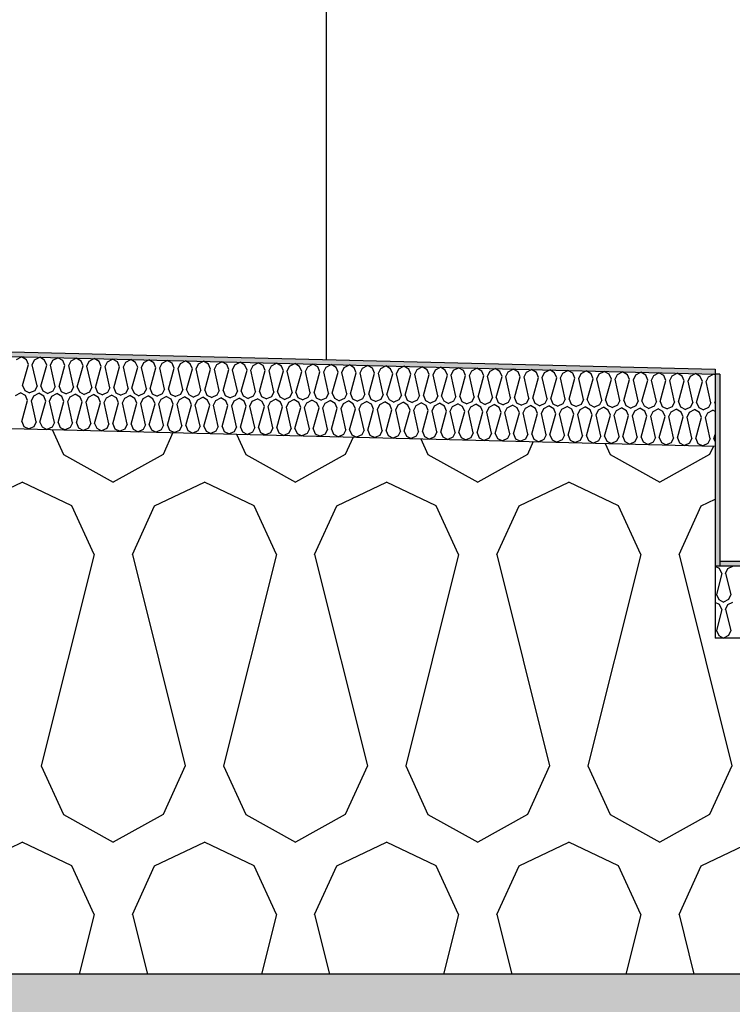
# Model space of a CAD drawing. Header units: millimetres. Extents: x -74465 to -41950, y -2141 to 15832.
# Tile 118 of 131: x -55696 to -55399, y 10282 to 10693. Entities that reach past the tile are written whole.
import ezdxf

# ---------------------------------------------------------------- set-up
doc = ezdxf.new("R2010")
doc.units = ezdxf.units.MM
doc.header["$LTSCALE"] = 0.5
doc.header["$MEASUREMENT"] = 0
doc.linetypes.add('PLINE', pattern=[0])
for name, color, linetype in [('232- Ikke-bærende yttervegger(Nye konstruksjoner)', 7, 'Continuous'), ('26-- Yttertak (Skravur)(Nye konstruksjoner)', 7, 'Continuous'), ('26-- Yttertak(Nye konstruksjoner)', 7, 'Continuous'), ('261- Primærkonstruksjon (tak) (Skravur)(Nye konstruksjoner)', 7, 'Continuous'), ('261- Primærkonstruksjon (tak)(Nye konstruksjoner)', 7, 'Continuous'), ('262- Taktekking (Skravur)(Nye konstruksjoner)', 7, 'Continuous'), ('262- Taktekking(Nye konstruksjoner)', 7, 'Continuous')]:
    doc.layers.add(name, color=color, linetype=linetype)

# ---------------------------------------------------------------- blocks, each defined once
blk = doc.blocks.new('*X2')
at = {"layer": '262- Taktekking (Skravur)(Nye konstruksjoner)', "linetype": 'PLINE'}
for p, q in [((-55404.76, 10464.02), (-55406.57, 10464.88)), ((-55403.83, 10461.99), (-55404.76, 10464.02)), ((-55402.24, 10461.99), (-55401.31, 10464.02)), ((-55401.31, 10464.02), (-55399.24, 10465)), ((-55403.83, 10461.99), (-55406.03, 10453.19)), ((-55402.24, 10461.99), (-55400.04, 10453.19)), ((-55406.03, 10453.19), (-55405.11, 10451.16)), ((-55405.11, 10451.16), (-55403.03, 10450)), ((-55400.96, 10451.16), (-55403.03, 10450)), ((-55400.04, 10453.19), (-55400.96, 10451.16)), ((-55404.76, 10449.02), (-55406.57, 10449.88)), ((-55403.83, 10446.99), (-55406.03, 10438.19)), ((-55403.83, 10446.99), (-55404.76, 10449.02)), ((-55402.24, 10446.99), (-55401.31, 10449.02)), ((-55402.24, 10446.99), (-55400.04, 10438.19)), ((-55401.31, 10449.02), (-55399.24, 10450)), ((-55406.03, 10438.19), (-55405.11, 10436.16)), ((-55400.04, 10438.19), (-55400.96, 10436.16)), ((-55405.11, 10436.16), (-55403.03, 10435)), ((-55400.96, 10436.16), (-55403.03, 10435))]:
    blk.add_line(p, q, dxfattribs=at)
blk = doc.blocks.new('*X3')
at = {"layer": '26-- Yttertak (Skravur)(Nye konstruksjoner)', "linetype": 'PLINE'}
for p, q in [((-55682.66, 10521.9), (-55677.95, 10511.56)), ((-55632.38, 10520.64), (-55636.51, 10511.56)), ((-55605.9, 10519.98), (-55602.07, 10511.56)), ((-55557.35, 10518.77), (-55560.63, 10511.56)), ((-55529.15, 10518.06), (-55526.19, 10511.56)), ((-55482.32, 10516.89), (-55484.75, 10511.56)), ((-55452.4, 10516.15), (-55450.31, 10511.56)), ((-55407.3, 10515.02), (-55408.87, 10511.56)), ((-55677.95, 10511.56), (-55657.23, 10500)), ((-55636.51, 10511.56), (-55657.23, 10500)), ((-55602.07, 10511.56), (-55581.35, 10500)), ((-55560.63, 10511.56), (-55581.35, 10500)), ((-55526.19, 10511.56), (-55505.47, 10500)), ((-55484.75, 10511.56), (-55505.47, 10500)), ((-55450.31, 10511.56), (-55429.59, 10500)), ((-55408.87, 10511.56), (-55429.59, 10500)), ((-55715.89, 10490.19), (-55695.17, 10500)), ((-55674.45, 10490.19), (-55695.17, 10500)), ((-55640.01, 10490.19), (-55619.29, 10500)), ((-55598.57, 10490.19), (-55619.29, 10500)), ((-55564.13, 10490.19), (-55543.41, 10500)), ((-55522.69, 10490.19), (-55543.41, 10500)), ((-55488.25, 10490.19), (-55467.53, 10500)), ((-55446.81, 10490.19), (-55467.53, 10500)), ((-55412.37, 10490.19), (-55406.57, 10492.94)), ((-55665.2, 10469.87), (-55674.45, 10490.19)), ((-55649.26, 10469.87), (-55640.01, 10490.19)), ((-55589.32, 10469.87), (-55598.57, 10490.19)), ((-55573.38, 10469.87), (-55564.13, 10490.19)), ((-55513.44, 10469.87), (-55522.69, 10490.19)), ((-55497.5, 10469.87), (-55488.25, 10490.19)), ((-55437.56, 10469.87), (-55446.81, 10490.19)), ((-55421.62, 10469.87), (-55412.37, 10490.19)), ((-55665.2, 10469.87), (-55687.2, 10381.88)), ((-55649.26, 10469.87), (-55627.26, 10381.88)), ((-55589.32, 10469.87), (-55611.32, 10381.88)), ((-55573.38, 10469.87), (-55551.38, 10381.88)), ((-55513.44, 10469.87), (-55535.44, 10381.88)), ((-55497.5, 10469.87), (-55475.5, 10381.88)), ((-55437.56, 10469.87), (-55459.56, 10381.88)), ((-55421.62, 10469.87), (-55399.62, 10381.88)), ((-55687.2, 10381.88), (-55677.95, 10361.56)), ((-55627.26, 10381.88), (-55636.51, 10361.56)), ((-55611.32, 10381.88), (-55602.07, 10361.56)), ((-55551.38, 10381.88), (-55560.63, 10361.56)), ((-55535.44, 10381.88), (-55526.19, 10361.56)), ((-55475.5, 10381.88), (-55484.75, 10361.56)), ((-55459.56, 10381.88), (-55450.31, 10361.56)), ((-55399.62, 10381.88), (-55408.87, 10361.56)), ((-55677.95, 10361.56), (-55657.23, 10350)), ((-55636.51, 10361.56), (-55657.23, 10350)), ((-55602.07, 10361.56), (-55581.35, 10350)), ((-55560.63, 10361.56), (-55581.35, 10350)), ((-55526.19, 10361.56), (-55505.47, 10350)), ((-55484.75, 10361.56), (-55505.47, 10350)), ((-55450.31, 10361.56), (-55429.59, 10350)), ((-55408.87, 10361.56), (-55429.59, 10350)), ((-55715.89, 10340.19), (-55695.17, 10350)), ((-55674.45, 10340.19), (-55695.17, 10350)), ((-55640.01, 10340.19), (-55619.29, 10350)), ((-55598.57, 10340.19), (-55619.29, 10350)), ((-55564.13, 10340.19), (-55543.41, 10350)), ((-55522.69, 10340.19), (-55543.41, 10350)), ((-55488.25, 10340.19), (-55467.53, 10350)), ((-55446.81, 10340.19), (-55467.53, 10350)), ((-55412.37, 10340.19), (-55391.65, 10350)), ((-55665.2, 10319.87), (-55674.45, 10340.19)), ((-55649.26, 10319.87), (-55640.01, 10340.19)), ((-55589.32, 10319.87), (-55598.57, 10340.19)), ((-55573.38, 10319.87), (-55564.13, 10340.19)), ((-55513.44, 10319.87), (-55522.69, 10340.19)), ((-55497.5, 10319.87), (-55488.25, 10340.19)), ((-55437.56, 10319.87), (-55446.81, 10340.19)), ((-55421.62, 10319.87), (-55412.37, 10340.19)), ((-55665.2, 10319.87), (-55671.42, 10295)), ((-55649.26, 10319.87), (-55643.04, 10295)), ((-55589.32, 10319.87), (-55595.54, 10295)), ((-55573.38, 10319.87), (-55567.16, 10295)), ((-55513.44, 10319.87), (-55519.66, 10295)), ((-55497.5, 10319.87), (-55491.28, 10295)), ((-55437.56, 10319.87), (-55443.78, 10295)), ((-55421.62, 10319.87), (-55415.4, 10295))]:
    blk.add_line(p, q, dxfattribs=at)
blk = doc.blocks.new('*X6')
at = {"layer": '262- Taktekking (Skravur)(Nye konstruksjoner)', "linetype": 'PLINE'}
for p, q in [((-55697.56, 10551.13), (-55695.46, 10552.23)), ((-55693.42, 10551.02), (-55695.46, 10552.23)), ((-55694.97, 10540.23), (-55692.55, 10548.97)), ((-55692.55, 10548.97), (-55693.42, 10551.02)), ((-55690.95, 10548.93), (-55689.98, 10550.94)), ((-55688.97, 10540.08), (-55690.95, 10548.93)), ((-55689.98, 10550.94), (-55687.88, 10552.04)), ((-55685.84, 10550.83), (-55687.88, 10552.04)), ((-55687.38, 10540.04), (-55684.96, 10548.78)), ((-55684.96, 10548.78), (-55685.84, 10550.83)), ((-55683.37, 10548.74), (-55682.39, 10550.75)), ((-55681.39, 10539.89), (-55683.37, 10548.74)), ((-55682.39, 10550.75), (-55680.29, 10551.85)), ((-55678.25, 10550.64), (-55680.29, 10551.85)), ((-55677.38, 10548.59), (-55678.25, 10550.64)), ((-55675.78, 10548.55), (-55674.81, 10550.56)), ((-55674.81, 10550.56), (-55672.71, 10551.66)), ((-55670.66, 10550.45), (-55672.71, 10551.66)), ((-55669.79, 10548.4), (-55670.66, 10550.45)), ((-55668.2, 10548.36), (-55667.22, 10550.37)), ((-55667.22, 10550.37), (-55665.12, 10551.47)), ((-55663.08, 10550.26), (-55665.12, 10551.47)), ((-55662.21, 10548.21), (-55663.08, 10550.26)), ((-55660.61, 10548.17), (-55659.64, 10550.18)), ((-55659.64, 10550.18), (-55657.54, 10551.28)), ((-55655.49, 10550.08), (-55657.54, 10551.28)), ((-55654.62, 10548.02), (-55655.49, 10550.08)), ((-55653.03, 10547.98), (-55652.05, 10549.99)), ((-55652.05, 10549.99), (-55649.95, 10551.09)), ((-55647.91, 10549.89), (-55649.95, 10551.09)), ((-55647.03, 10547.83), (-55647.91, 10549.89)), ((-55645.44, 10547.79), (-55644.47, 10549.8)), ((-55644.47, 10549.8), (-55642.36, 10550.9)), ((-55640.32, 10549.7), (-55642.36, 10550.9)), ((-55639.45, 10547.64), (-55640.32, 10549.7)), ((-55637.85, 10547.6), (-55636.88, 10549.61)), ((-55636.88, 10549.61), (-55634.78, 10550.71)), ((-55632.74, 10549.51), (-55634.78, 10550.71)), ((-55631.86, 10547.45), (-55632.74, 10549.51)), ((-55630.27, 10547.41), (-55629.29, 10549.42)), ((-55629.29, 10549.42), (-55627.19, 10550.52)), ((-55625.15, 10549.32), (-55627.19, 10550.52)), ((-55624.28, 10547.26), (-55625.15, 10549.32)), ((-55622.68, 10547.22), (-55621.71, 10549.23)), ((-55621.71, 10549.23), (-55619.61, 10550.33)), ((-55617.57, 10549.13), (-55619.61, 10550.33)), ((-55616.69, 10547.07), (-55617.57, 10549.13)), ((-55615.1, 10547.03), (-55614.12, 10549.04)), ((-55614.12, 10549.04), (-55612.02, 10550.15)), ((-55609.98, 10548.94), (-55612.02, 10550.15)), ((-55609.11, 10546.88), (-55609.98, 10548.94)), ((-55607.51, 10546.84), (-55606.54, 10548.85)), ((-55606.54, 10548.85), (-55604.44, 10549.96)), ((-55602.39, 10548.75), (-55604.44, 10549.96)), ((-55601.52, 10546.69), (-55602.39, 10548.75)), ((-55598.95, 10548.66), (-55596.85, 10549.77)), ((-55594.81, 10548.56), (-55596.85, 10549.77)), ((-55591.37, 10548.47), (-55589.27, 10549.58)), ((-55587.22, 10548.37), (-55589.27, 10549.58)), ((-55583.78, 10548.28), (-55581.68, 10549.39)), ((-55579.64, 10548.18), (-55581.68, 10549.39)), ((-55576.2, 10548.09), (-55574.09, 10549.2)), ((-55572.05, 10547.99), (-55574.09, 10549.2)), ((-55568.61, 10547.9), (-55566.51, 10549.01)), ((-55564.47, 10547.8), (-55566.51, 10549.01)), ((-55561.02, 10547.71), (-55558.92, 10548.82)), ((-55556.88, 10547.61), (-55558.92, 10548.82)), ((-55679.8, 10539.85), (-55677.38, 10548.59)), ((-55673.8, 10539.7), (-55675.78, 10548.55)), ((-55672.21, 10539.66), (-55669.79, 10548.4)), ((-55666.22, 10539.51), (-55668.2, 10548.36)), ((-55664.62, 10539.47), (-55662.21, 10548.21)), ((-55658.63, 10539.32), (-55660.61, 10548.17)), ((-55657.04, 10539.28), (-55654.62, 10548.02)), ((-55651.05, 10539.13), (-55653.03, 10547.98)), ((-55649.45, 10539.09), (-55647.03, 10547.83)), ((-55643.46, 10538.94), (-55645.44, 10547.79)), ((-55641.87, 10538.9), (-55639.45, 10547.64)), ((-55635.88, 10538.75), (-55637.85, 10547.6)), ((-55634.28, 10538.71), (-55631.86, 10547.45)), ((-55628.29, 10538.56), (-55630.27, 10547.41)), ((-55626.7, 10538.52), (-55624.28, 10547.26)), ((-55620.7, 10538.37), (-55622.68, 10547.22)), ((-55619.11, 10538.33), (-55616.69, 10547.07)), ((-55613.12, 10538.18), (-55615.1, 10547.03)), ((-55611.53, 10538.14), (-55609.11, 10546.88)), ((-55605.53, 10537.99), (-55607.51, 10546.84)), ((-55603.94, 10537.95), (-55601.52, 10546.69)), ((-55599.93, 10546.65), (-55598.95, 10548.66)), ((-55597.95, 10537.8), (-55599.93, 10546.65)), ((-55596.35, 10537.76), (-55593.94, 10546.5)), ((-55593.94, 10546.5), (-55594.81, 10548.56)), ((-55592.34, 10546.46), (-55591.37, 10548.47)), ((-55590.36, 10537.61), (-55592.34, 10546.46)), ((-55588.77, 10537.57), (-55586.35, 10546.31)), ((-55586.35, 10546.31), (-55587.22, 10548.37)), ((-55584.76, 10546.27), (-55583.78, 10548.28)), ((-55582.78, 10537.42), (-55584.76, 10546.27)), ((-55581.18, 10537.38), (-55578.76, 10546.12)), ((-55578.76, 10546.12), (-55579.64, 10548.18)), ((-55577.17, 10546.08), (-55576.2, 10548.09)), ((-55575.19, 10537.23), (-55577.17, 10546.08)), ((-55573.6, 10537.19), (-55571.18, 10545.93)), ((-55571.18, 10545.93), (-55572.05, 10547.99)), ((-55569.59, 10545.9), (-55568.61, 10547.9)), ((-55567.61, 10537.04), (-55569.59, 10545.9)), ((-55566.01, 10537), (-55563.59, 10545.75)), ((-55563.59, 10545.75), (-55564.47, 10547.8)), ((-55562, 10545.71), (-55561.02, 10547.71)), ((-55560.02, 10536.85), (-55562, 10545.71)), ((-55558.43, 10536.81), (-55556.01, 10545.56)), ((-55556.01, 10545.56), (-55556.88, 10547.61)), ((-55554.41, 10545.52), (-55553.44, 10547.52)), ((-55552.43, 10536.66), (-55554.41, 10545.52)), ((-55553.44, 10547.52), (-55551.34, 10548.63)), ((-55549.3, 10547.42), (-55551.34, 10548.63)), ((-55550.84, 10536.62), (-55548.42, 10545.37)), ((-55548.42, 10545.37), (-55549.3, 10547.42)), ((-55546.83, 10545.33), (-55545.85, 10547.33)), ((-55544.85, 10536.47), (-55546.83, 10545.33)), ((-55545.85, 10547.33), (-55543.75, 10548.44)), ((-55541.71, 10547.23), (-55543.75, 10548.44)), ((-55543.26, 10536.44), (-55540.84, 10545.18)), ((-55540.84, 10545.18), (-55541.71, 10547.23)), ((-55539.24, 10545.14), (-55538.27, 10547.14)), ((-55537.26, 10536.29), (-55539.24, 10545.14)), ((-55538.27, 10547.14), (-55536.17, 10548.25)), ((-55534.12, 10547.04), (-55536.17, 10548.25)), ((-55535.67, 10536.25), (-55533.25, 10544.99)), ((-55533.25, 10544.99), (-55534.12, 10547.04)), ((-55531.66, 10544.95), (-55530.68, 10546.96)), ((-55529.68, 10536.1), (-55531.66, 10544.95)), ((-55530.68, 10546.96), (-55528.58, 10548.06)), ((-55526.54, 10546.85), (-55528.58, 10548.06)), ((-55528.08, 10536.06), (-55525.67, 10544.8)), ((-55525.67, 10544.8), (-55526.54, 10546.85)), ((-55524.07, 10544.76), (-55523.1, 10546.77)), ((-55522.09, 10535.91), (-55524.07, 10544.76)), ((-55523.1, 10546.77), (-55521, 10547.87)), ((-55518.95, 10546.66), (-55521, 10547.87)), ((-55520.5, 10535.87), (-55518.08, 10544.61)), ((-55518.08, 10544.61), (-55518.95, 10546.66)), ((-55516.49, 10544.57), (-55515.51, 10546.58)), ((-55515.51, 10546.58), (-55513.41, 10547.68)), ((-55511.37, 10546.47), (-55513.41, 10547.68)), ((-55510.49, 10544.42), (-55511.37, 10546.47)), ((-55508.9, 10544.38), (-55507.93, 10546.39)), ((-55507.93, 10546.39), (-55505.83, 10547.49)), ((-55503.78, 10546.28), (-55505.83, 10547.49)), ((-55502.91, 10544.23), (-55503.78, 10546.28)), ((-55501.32, 10544.19), (-55500.34, 10546.2)), ((-55500.34, 10546.2), (-55498.24, 10547.3)), ((-55496.2, 10546.09), (-55498.24, 10547.3)), ((-55495.32, 10544.04), (-55496.2, 10546.09)), ((-55493.73, 10544), (-55492.75, 10546.01)), ((-55492.75, 10546.01), (-55490.65, 10547.11)), ((-55488.61, 10545.9), (-55490.65, 10547.11)), ((-55487.74, 10543.85), (-55488.61, 10545.9)), ((-55486.14, 10543.81), (-55485.17, 10545.82)), ((-55485.17, 10545.82), (-55483.07, 10546.92)), ((-55481.03, 10545.71), (-55483.07, 10546.92)), ((-55480.15, 10543.66), (-55481.03, 10545.71)), ((-55478.56, 10543.62), (-55477.58, 10545.63)), ((-55477.58, 10545.63), (-55475.48, 10546.73)), ((-55473.44, 10545.52), (-55475.48, 10546.73)), ((-55472.57, 10543.47), (-55473.44, 10545.52)), ((-55470.97, 10543.43), (-55470, 10545.44)), ((-55470, 10545.44), (-55467.9, 10546.54)), ((-55465.85, 10545.33), (-55467.9, 10546.54)), ((-55464.98, 10543.28), (-55465.85, 10545.33)), ((-55463.39, 10543.24), (-55462.41, 10545.25)), ((-55462.41, 10545.25), (-55460.31, 10546.35)), ((-55458.27, 10545.14), (-55460.31, 10546.35)), ((-55457.4, 10543.09), (-55458.27, 10545.14)), ((-55455.8, 10543.05), (-55454.83, 10545.06)), ((-55454.83, 10545.06), (-55452.73, 10546.16)), ((-55450.68, 10544.96), (-55452.73, 10546.16)), ((-55449.81, 10542.9), (-55450.68, 10544.96)), ((-55448.22, 10542.86), (-55447.24, 10544.87)), ((-55447.24, 10544.87), (-55445.14, 10545.97)), ((-55443.1, 10544.77), (-55445.14, 10545.97)), ((-55442.22, 10542.71), (-55443.1, 10544.77)), ((-55440.63, 10542.67), (-55439.66, 10544.68)), ((-55439.66, 10544.68), (-55437.56, 10545.78)), ((-55435.51, 10544.58), (-55437.56, 10545.78)), ((-55434.64, 10542.52), (-55435.51, 10544.58)), ((-55432.07, 10544.49), (-55429.97, 10545.59)), ((-55427.93, 10544.39), (-55429.97, 10545.59)), ((-55424.48, 10544.3), (-55422.38, 10545.4)), ((-55420.34, 10544.2), (-55422.38, 10545.4)), ((-55416.9, 10544.11), (-55414.8, 10545.22)), ((-55412.76, 10544.01), (-55414.8, 10545.22)), ((-55409.31, 10543.92), (-55407.21, 10545.03)), ((-55406.57, 10544.65), (-55407.21, 10545.03)), ((-55514.51, 10535.72), (-55516.49, 10544.57)), ((-55512.91, 10535.68), (-55510.49, 10544.42)), ((-55506.92, 10535.53), (-55508.9, 10544.38)), ((-55505.33, 10535.49), (-55502.91, 10544.23)), ((-55499.34, 10535.34), (-55501.32, 10544.19)), ((-55497.74, 10535.3), (-55495.32, 10544.04)), ((-55491.75, 10535.15), (-55493.73, 10544)), ((-55490.16, 10535.11), (-55487.74, 10543.85)), ((-55484.17, 10534.96), (-55486.14, 10543.81)), ((-55482.57, 10534.92), (-55480.15, 10543.66)), ((-55476.58, 10534.77), (-55478.56, 10543.62)), ((-55474.99, 10534.73), (-55472.57, 10543.47)), ((-55468.99, 10534.58), (-55470.97, 10543.43)), ((-55467.4, 10534.54), (-55464.98, 10543.28)), ((-55461.41, 10534.39), (-55463.39, 10543.24)), ((-55459.81, 10534.35), (-55457.4, 10543.09)), ((-55453.82, 10534.2), (-55455.8, 10543.05)), ((-55452.23, 10534.16), (-55449.81, 10542.9)), ((-55446.24, 10534.01), (-55448.22, 10542.86)), ((-55444.64, 10533.97), (-55442.22, 10542.71)), ((-55438.65, 10533.82), (-55440.63, 10542.67)), ((-55437.06, 10533.78), (-55434.64, 10542.52)), ((-55433.05, 10542.48), (-55432.07, 10544.49)), ((-55431.07, 10533.63), (-55433.05, 10542.48)), ((-55429.47, 10533.59), (-55427.05, 10542.33)), ((-55427.05, 10542.33), (-55427.93, 10544.39)), ((-55425.46, 10542.29), (-55424.48, 10544.3)), ((-55423.48, 10533.44), (-55425.46, 10542.29)), ((-55421.89, 10533.4), (-55419.47, 10542.14)), ((-55419.47, 10542.14), (-55420.34, 10544.2)), ((-55417.87, 10542.1), (-55416.9, 10544.11)), ((-55415.9, 10533.25), (-55417.87, 10542.1)), ((-55414.3, 10533.21), (-55411.88, 10541.95)), ((-55411.88, 10541.95), (-55412.76, 10544.01)), ((-55410.29, 10541.91), (-55409.31, 10543.92)), ((-55408.31, 10533.06), (-55410.29, 10541.91)), ((-55697.94, 10536.13), (-55695.84, 10537.24)), ((-55693.8, 10536.03), (-55695.84, 10537.24)), ((-55694.97, 10540.23), (-55694.09, 10538.17)), ((-55694.09, 10538.17), (-55692.05, 10537.14)), ((-55689.95, 10538.07), (-55692.05, 10537.14)), ((-55690.35, 10535.94), (-55688.25, 10537.05)), ((-55688.97, 10540.08), (-55689.95, 10538.07)), ((-55686.21, 10535.84), (-55688.25, 10537.05)), ((-55687.38, 10540.04), (-55686.51, 10537.98)), ((-55686.51, 10537.98), (-55684.46, 10536.95)), ((-55682.36, 10537.88), (-55684.46, 10536.95)), ((-55682.77, 10535.75), (-55680.67, 10536.86)), ((-55681.39, 10539.89), (-55682.36, 10537.88)), ((-55678.62, 10535.65), (-55680.67, 10536.86)), ((-55679.8, 10539.85), (-55678.92, 10537.79)), ((-55678.92, 10537.79), (-55676.87, 10536.76)), ((-55674.78, 10537.69), (-55676.87, 10536.76)), ((-55675.18, 10535.56), (-55673.08, 10536.67)), ((-55673.8, 10539.7), (-55674.78, 10537.69)), ((-55671.04, 10535.46), (-55673.08, 10536.67)), ((-55672.21, 10539.66), (-55671.34, 10537.6)), ((-55671.34, 10537.6), (-55669.29, 10536.57)), ((-55667.19, 10537.5), (-55669.29, 10536.57)), ((-55667.6, 10535.37), (-55665.5, 10536.48)), ((-55666.22, 10539.51), (-55667.19, 10537.5)), ((-55663.45, 10535.27), (-55665.5, 10536.48)), ((-55664.62, 10539.47), (-55663.75, 10537.41)), ((-55663.75, 10537.41), (-55661.7, 10536.38)), ((-55659.61, 10537.31), (-55661.7, 10536.38)), ((-55658.63, 10539.32), (-55659.61, 10537.31)), ((-55657.04, 10539.28), (-55656.16, 10537.23)), ((-55656.16, 10537.23), (-55654.12, 10536.19)), ((-55652.02, 10537.12), (-55654.12, 10536.19)), ((-55651.05, 10539.13), (-55652.02, 10537.12)), ((-55649.45, 10539.09), (-55648.58, 10537.04)), ((-55648.58, 10537.04), (-55646.53, 10536)), ((-55644.44, 10536.93), (-55646.53, 10536)), ((-55643.46, 10538.94), (-55644.44, 10536.93)), ((-55641.87, 10538.9), (-55640.99, 10536.85)), ((-55640.99, 10536.85), (-55638.95, 10535.81)), ((-55636.85, 10536.74), (-55638.95, 10535.81)), ((-55635.88, 10538.75), (-55636.85, 10536.74)), ((-55634.28, 10538.71), (-55633.41, 10536.66)), ((-55633.41, 10536.66), (-55631.36, 10535.62)), ((-55629.27, 10536.55), (-55631.36, 10535.62)), ((-55628.29, 10538.56), (-55629.27, 10536.55)), ((-55626.7, 10538.52), (-55625.82, 10536.47)), ((-55625.82, 10536.47), (-55623.78, 10535.43)), ((-55620.7, 10538.37), (-55621.68, 10536.36)), ((-55619.11, 10538.33), (-55618.24, 10536.28)), ((-55613.12, 10538.18), (-55614.09, 10536.17)), ((-55611.53, 10538.14), (-55610.65, 10536.09)), ((-55605.53, 10537.99), (-55606.51, 10535.98)), ((-55603.94, 10537.95), (-55603.07, 10535.9)), ((-55597.95, 10537.8), (-55598.92, 10535.79)), ((-55596.35, 10537.76), (-55595.48, 10535.71)), ((-55590.36, 10537.61), (-55591.34, 10535.6)), ((-55588.77, 10537.57), (-55587.9, 10535.52)), ((-55582.78, 10537.42), (-55583.75, 10535.41)), ((-55581.18, 10537.38), (-55580.31, 10535.33)), ((-55575.19, 10537.23), (-55576.17, 10535.23)), ((-55573.6, 10537.19), (-55572.72, 10535.14)), ((-55567.61, 10537.04), (-55568.58, 10535.04)), ((-55566.01, 10537), (-55565.14, 10534.95)), ((-55560.02, 10536.85), (-55561, 10534.85)), ((-55558.43, 10536.81), (-55557.55, 10534.76)), ((-55552.43, 10536.66), (-55553.41, 10534.66)), ((-55550.84, 10536.62), (-55549.97, 10534.57)), ((-55544.85, 10536.47), (-55545.82, 10534.47)), ((-55543.26, 10536.44), (-55542.38, 10534.38)), ((-55695.34, 10525.23), (-55692.92, 10533.97)), ((-55692.92, 10533.97), (-55693.8, 10536.03)), ((-55691.33, 10533.93), (-55690.35, 10535.94)), ((-55689.35, 10525.08), (-55691.33, 10533.93)), ((-55687.76, 10525.04), (-55685.34, 10533.78)), ((-55685.34, 10533.78), (-55686.21, 10535.84)), ((-55683.74, 10533.74), (-55682.77, 10535.75)), ((-55681.76, 10524.89), (-55683.74, 10533.74)), ((-55680.17, 10524.85), (-55677.75, 10533.59)), ((-55677.75, 10533.59), (-55678.62, 10535.65)), ((-55676.16, 10533.55), (-55675.18, 10535.56)), ((-55674.18, 10524.7), (-55676.16, 10533.55)), ((-55672.58, 10524.66), (-55670.17, 10533.4)), ((-55670.17, 10533.4), (-55671.04, 10535.46)), ((-55668.57, 10533.36), (-55667.6, 10535.37)), ((-55666.59, 10524.51), (-55668.57, 10533.36)), ((-55665, 10524.47), (-55662.58, 10533.22)), ((-55662.58, 10533.22), (-55663.45, 10535.27)), ((-55660.99, 10533.18), (-55660.01, 10535.18)), ((-55659.01, 10524.32), (-55660.99, 10533.18)), ((-55660.01, 10535.18), (-55657.91, 10536.29)), ((-55655.87, 10535.08), (-55657.91, 10536.29)), ((-55657.41, 10524.28), (-55654.99, 10533.03)), ((-55654.99, 10533.03), (-55655.87, 10535.08)), ((-55653.4, 10532.99), (-55652.43, 10534.99)), ((-55651.42, 10524.13), (-55653.4, 10532.99)), ((-55652.43, 10534.99), (-55650.33, 10536.1)), ((-55648.28, 10534.89), (-55650.33, 10536.1)), ((-55649.83, 10524.09), (-55647.41, 10532.84)), ((-55647.41, 10532.84), (-55648.28, 10534.89)), ((-55645.82, 10532.8), (-55644.84, 10534.8)), ((-55643.84, 10523.94), (-55645.82, 10532.8)), ((-55644.84, 10534.8), (-55642.74, 10535.91)), ((-55640.7, 10534.7), (-55642.74, 10535.91)), ((-55642.24, 10523.9), (-55639.82, 10532.65)), ((-55639.82, 10532.65), (-55640.7, 10534.7)), ((-55638.23, 10532.61), (-55637.25, 10534.61)), ((-55636.25, 10523.76), (-55638.23, 10532.61)), ((-55637.25, 10534.61), (-55635.15, 10535.72)), ((-55633.11, 10534.51), (-55635.15, 10535.72)), ((-55634.66, 10523.72), (-55632.24, 10532.46)), ((-55632.24, 10532.46), (-55633.11, 10534.51)), ((-55630.64, 10532.42), (-55629.67, 10534.42)), ((-55628.66, 10523.57), (-55630.64, 10532.42)), ((-55629.67, 10534.42), (-55627.57, 10535.53)), ((-55625.53, 10534.32), (-55627.57, 10535.53)), ((-55624.65, 10532.27), (-55625.53, 10534.32)), ((-55621.68, 10536.36), (-55623.78, 10535.43)), ((-55623.06, 10532.23), (-55622.08, 10534.24)), ((-55622.08, 10534.24), (-55619.98, 10535.34)), ((-55617.94, 10534.13), (-55619.98, 10535.34)), ((-55618.24, 10536.28), (-55616.19, 10535.24)), ((-55617.07, 10532.08), (-55617.94, 10534.13)), ((-55614.09, 10536.17), (-55616.19, 10535.24)), ((-55615.47, 10532.04), (-55614.5, 10534.05)), ((-55614.5, 10534.05), (-55612.4, 10535.15)), ((-55610.35, 10533.94), (-55612.4, 10535.15)), ((-55610.65, 10536.09), (-55608.6, 10535.06)), ((-55609.48, 10531.89), (-55610.35, 10533.94)), ((-55606.51, 10535.98), (-55608.6, 10535.06)), ((-55607.89, 10531.85), (-55606.91, 10533.86)), ((-55606.91, 10533.86), (-55604.81, 10534.96)), ((-55602.77, 10533.75), (-55604.81, 10534.96)), ((-55603.07, 10535.9), (-55601.02, 10534.87)), ((-55601.9, 10531.7), (-55602.77, 10533.75)), ((-55598.92, 10535.79), (-55601.02, 10534.87)), ((-55600.3, 10531.66), (-55599.33, 10533.67)), ((-55599.33, 10533.67), (-55597.23, 10534.77)), ((-55595.18, 10533.56), (-55597.23, 10534.77)), ((-55595.48, 10535.71), (-55593.43, 10534.68)), ((-55594.31, 10531.51), (-55595.18, 10533.56)), ((-55591.34, 10535.6), (-55593.43, 10534.68)), ((-55592.72, 10531.47), (-55591.74, 10533.48)), ((-55591.74, 10533.48), (-55589.64, 10534.58)), ((-55587.6, 10533.37), (-55589.64, 10534.58)), ((-55587.9, 10535.52), (-55585.85, 10534.49)), ((-55586.72, 10531.32), (-55587.6, 10533.37)), ((-55583.75, 10535.41), (-55585.85, 10534.49)), ((-55585.13, 10531.28), (-55584.16, 10533.29)), ((-55584.16, 10533.29), (-55582.06, 10534.39)), ((-55580.01, 10533.18), (-55582.06, 10534.39)), ((-55580.31, 10535.33), (-55578.26, 10534.3)), ((-55579.14, 10531.13), (-55580.01, 10533.18)), ((-55576.17, 10535.23), (-55578.26, 10534.3)), ((-55577.55, 10531.09), (-55576.57, 10533.1)), ((-55576.57, 10533.1), (-55574.47, 10534.2)), ((-55572.43, 10532.99), (-55574.47, 10534.2)), ((-55572.72, 10535.14), (-55570.68, 10534.11)), ((-55571.55, 10530.94), (-55572.43, 10532.99)), ((-55568.58, 10535.04), (-55570.68, 10534.11)), ((-55569.96, 10530.9), (-55568.98, 10532.91)), ((-55568.98, 10532.91), (-55566.88, 10534.01)), ((-55564.84, 10532.8), (-55566.88, 10534.01)), ((-55565.14, 10534.95), (-55563.09, 10533.92)), ((-55563.97, 10530.75), (-55564.84, 10532.8)), ((-55561, 10534.85), (-55563.09, 10533.92)), ((-55562.37, 10530.71), (-55561.4, 10532.72)), ((-55561.4, 10532.72), (-55559.3, 10533.82)), ((-55557.26, 10532.61), (-55559.3, 10533.82)), ((-55557.55, 10534.76), (-55555.51, 10533.73)), ((-55556.38, 10530.56), (-55557.26, 10532.61)), ((-55553.41, 10534.66), (-55555.51, 10533.73)), ((-55554.79, 10530.52), (-55553.81, 10532.53)), ((-55553.81, 10532.53), (-55551.71, 10533.63)), ((-55549.67, 10532.43), (-55551.71, 10533.63)), ((-55549.97, 10534.57), (-55547.92, 10533.54)), ((-55548.8, 10530.37), (-55549.67, 10532.43)), ((-55545.82, 10534.47), (-55547.92, 10533.54)), ((-55547.2, 10530.33), (-55546.23, 10532.34)), ((-55546.23, 10532.34), (-55544.13, 10533.44)), ((-55542.09, 10532.24), (-55544.13, 10533.44)), ((-55542.38, 10534.38), (-55540.33, 10533.35)), ((-55538.24, 10534.28), (-55540.33, 10533.35)), ((-55538.64, 10532.15), (-55536.54, 10533.25)), ((-55537.26, 10536.29), (-55538.24, 10534.28)), ((-55534.5, 10532.05), (-55536.54, 10533.25)), ((-55535.67, 10536.25), (-55534.8, 10534.19)), ((-55534.8, 10534.19), (-55532.75, 10533.16)), ((-55530.65, 10534.09), (-55532.75, 10533.16)), ((-55531.06, 10531.96), (-55528.96, 10533.06)), ((-55529.68, 10536.1), (-55530.65, 10534.09)), ((-55526.91, 10531.86), (-55528.96, 10533.06)), ((-55528.08, 10536.06), (-55527.21, 10534)), ((-55527.21, 10534), (-55525.16, 10532.97)), ((-55523.07, 10533.9), (-55525.16, 10532.97)), ((-55523.47, 10531.77), (-55521.37, 10532.87)), ((-55522.09, 10535.91), (-55523.07, 10533.9)), ((-55519.33, 10531.67), (-55521.37, 10532.87)), ((-55520.5, 10535.87), (-55519.63, 10533.81)), ((-55519.63, 10533.81), (-55517.58, 10532.78)), ((-55515.48, 10533.71), (-55517.58, 10532.78)), ((-55515.89, 10531.58), (-55513.79, 10532.68)), ((-55514.51, 10535.72), (-55515.48, 10533.71)), ((-55511.74, 10531.48), (-55513.79, 10532.68)), ((-55512.91, 10535.68), (-55512.04, 10533.62)), ((-55512.04, 10533.62), (-55509.99, 10532.59)), ((-55507.9, 10533.52), (-55509.99, 10532.59)), ((-55508.3, 10531.39), (-55506.2, 10532.5)), ((-55506.92, 10535.53), (-55507.9, 10533.52)), ((-55504.16, 10531.29), (-55506.2, 10532.5)), ((-55505.33, 10535.49), (-55504.45, 10533.43)), ((-55504.45, 10533.43), (-55502.41, 10532.4)), ((-55500.31, 10533.33), (-55502.41, 10532.4)), ((-55500.71, 10531.2), (-55498.61, 10532.31)), ((-55499.34, 10535.34), (-55500.31, 10533.33)), ((-55496.57, 10531.1), (-55498.61, 10532.31)), ((-55497.74, 10535.3), (-55496.87, 10533.24)), ((-55496.87, 10533.24), (-55494.82, 10532.21)), ((-55492.73, 10533.14), (-55494.82, 10532.21)), ((-55491.75, 10535.15), (-55492.73, 10533.14)), ((-55490.16, 10535.11), (-55489.28, 10533.05)), ((-55489.28, 10533.05), (-55487.24, 10532.02)), ((-55485.14, 10532.95), (-55487.24, 10532.02)), ((-55484.17, 10534.96), (-55485.14, 10532.95)), ((-55482.57, 10534.92), (-55481.7, 10532.86)), ((-55481.7, 10532.86), (-55479.65, 10531.83)), ((-55477.55, 10532.76), (-55479.65, 10531.83)), ((-55476.58, 10534.77), (-55477.55, 10532.76)), ((-55474.99, 10534.73), (-55474.11, 10532.67)), ((-55474.11, 10532.67), (-55472.07, 10531.64)), ((-55469.97, 10532.57), (-55472.07, 10531.64)), ((-55468.99, 10534.58), (-55469.97, 10532.57)), ((-55467.4, 10534.54), (-55466.53, 10532.48)), ((-55466.53, 10532.48), (-55464.48, 10531.45)), ((-55462.38, 10532.38), (-55464.48, 10531.45)), ((-55461.41, 10534.39), (-55462.38, 10532.38)), ((-55459.81, 10534.35), (-55458.94, 10532.29)), ((-55458.94, 10532.29), (-55456.89, 10531.26)), ((-55453.82, 10534.2), (-55454.8, 10532.19)), ((-55452.23, 10534.16), (-55451.36, 10532.11)), ((-55446.24, 10534.01), (-55447.21, 10532)), ((-55444.64, 10533.97), (-55443.77, 10531.92)), ((-55438.65, 10533.82), (-55439.63, 10531.81)), ((-55437.06, 10533.78), (-55436.18, 10531.73)), ((-55431.07, 10533.63), (-55432.04, 10531.62)), ((-55429.47, 10533.59), (-55428.6, 10531.54)), ((-55423.48, 10533.44), (-55424.46, 10531.43)), ((-55421.89, 10533.4), (-55421.01, 10531.35)), ((-55415.9, 10533.25), (-55416.87, 10531.24)), ((-55414.3, 10533.21), (-55413.43, 10531.16)), ((-55408.31, 10533.06), (-55409.28, 10531.05)), ((-55406.72, 10533.02), (-55406.57, 10533.54)), ((-55406.72, 10533.02), (-55406.57, 10532.68)), ((-55627.07, 10523.53), (-55624.65, 10532.27)), ((-55621.08, 10523.38), (-55623.06, 10532.23)), ((-55619.49, 10523.34), (-55617.07, 10532.08)), ((-55613.49, 10523.19), (-55615.47, 10532.04)), ((-55611.9, 10523.15), (-55609.48, 10531.89)), ((-55605.91, 10523), (-55607.89, 10531.85)), ((-55604.31, 10522.96), (-55601.9, 10531.7)), ((-55598.32, 10522.81), (-55600.3, 10531.66)), ((-55596.73, 10522.77), (-55594.31, 10531.51)), ((-55590.74, 10522.62), (-55592.72, 10531.47)), ((-55589.14, 10522.58), (-55586.72, 10531.32)), ((-55583.15, 10522.43), (-55585.13, 10531.28)), ((-55581.56, 10522.39), (-55579.14, 10531.13)), ((-55575.57, 10522.24), (-55577.55, 10531.09)), ((-55573.97, 10522.2), (-55571.55, 10530.94)), ((-55567.98, 10522.05), (-55569.96, 10530.9)), ((-55566.39, 10522.01), (-55563.97, 10530.75)), ((-55560.4, 10521.86), (-55562.37, 10530.71)), ((-55558.8, 10521.82), (-55556.38, 10530.56)), ((-55552.81, 10521.67), (-55554.79, 10530.52)), ((-55551.22, 10521.63), (-55548.8, 10530.37)), ((-55545.22, 10521.48), (-55547.2, 10530.33)), ((-55543.63, 10521.44), (-55541.21, 10530.18)), ((-55541.21, 10530.18), (-55542.09, 10532.24)), ((-55539.62, 10530.14), (-55538.64, 10532.15)), ((-55537.64, 10521.29), (-55539.62, 10530.14)), ((-55536.04, 10521.25), (-55533.63, 10529.99)), ((-55533.63, 10529.99), (-55534.5, 10532.05)), ((-55532.03, 10529.95), (-55531.06, 10531.96)), ((-55530.05, 10521.1), (-55532.03, 10529.95)), ((-55528.46, 10521.06), (-55526.04, 10529.8)), ((-55526.04, 10529.8), (-55526.91, 10531.86)), ((-55524.45, 10529.76), (-55523.47, 10531.77)), ((-55522.47, 10520.91), (-55524.45, 10529.76)), ((-55520.87, 10520.87), (-55518.45, 10529.61)), ((-55518.45, 10529.61), (-55519.33, 10531.67)), ((-55516.86, 10529.57), (-55515.89, 10531.58)), ((-55514.88, 10520.72), (-55516.86, 10529.57)), ((-55513.29, 10520.68), (-55510.87, 10529.42)), ((-55510.87, 10529.42), (-55511.74, 10531.48)), ((-55509.28, 10529.38), (-55508.3, 10531.39)), ((-55507.3, 10520.53), (-55509.28, 10529.38)), ((-55505.7, 10520.49), (-55503.28, 10529.23)), ((-55503.28, 10529.23), (-55504.16, 10531.29)), ((-55501.69, 10529.19), (-55500.71, 10531.2)), ((-55499.71, 10520.34), (-55501.69, 10529.19)), ((-55498.12, 10520.3), (-55495.7, 10529.04)), ((-55495.7, 10529.04), (-55496.57, 10531.1)), ((-55494.1, 10529), (-55493.13, 10531.01)), ((-55492.13, 10520.15), (-55494.1, 10529)), ((-55493.13, 10531.01), (-55491.03, 10532.12)), ((-55488.99, 10530.91), (-55491.03, 10532.12)), ((-55490.53, 10520.11), (-55488.11, 10528.85)), ((-55488.11, 10528.85), (-55488.99, 10530.91)), ((-55486.52, 10528.81), (-55485.54, 10530.82)), ((-55484.54, 10519.96), (-55486.52, 10528.81)), ((-55485.54, 10530.82), (-55483.44, 10531.93)), ((-55481.4, 10530.72), (-55483.44, 10531.93)), ((-55482.95, 10519.92), (-55480.53, 10528.66)), ((-55480.53, 10528.66), (-55481.4, 10530.72)), ((-55478.93, 10528.62), (-55477.96, 10530.63)), ((-55476.95, 10519.77), (-55478.93, 10528.62)), ((-55477.96, 10530.63), (-55475.86, 10531.74)), ((-55473.82, 10530.53), (-55475.86, 10531.74)), ((-55475.36, 10519.73), (-55472.94, 10528.47)), ((-55472.94, 10528.47), (-55473.82, 10530.53)), ((-55471.35, 10528.43), (-55470.37, 10530.44)), ((-55469.37, 10519.58), (-55471.35, 10528.43)), ((-55470.37, 10530.44), (-55468.27, 10531.55)), ((-55466.23, 10530.34), (-55468.27, 10531.55)), ((-55467.78, 10519.54), (-55465.36, 10528.28)), ((-55465.36, 10528.28), (-55466.23, 10530.34)), ((-55463.76, 10528.24), (-55462.79, 10530.25)), ((-55461.78, 10519.39), (-55463.76, 10528.24)), ((-55462.79, 10530.25), (-55460.69, 10531.36)), ((-55458.64, 10530.15), (-55460.69, 10531.36)), ((-55457.77, 10528.1), (-55458.64, 10530.15)), ((-55454.8, 10532.19), (-55456.89, 10531.26)), ((-55456.18, 10528.06), (-55455.2, 10530.06)), ((-55455.2, 10530.06), (-55453.1, 10531.17)), ((-55451.06, 10529.96), (-55453.1, 10531.17)), ((-55451.36, 10532.11), (-55449.31, 10531.07)), ((-55450.19, 10527.91), (-55451.06, 10529.96)), ((-55447.21, 10532), (-55449.31, 10531.07)), ((-55448.59, 10527.87), (-55447.62, 10529.87)), ((-55447.62, 10529.87), (-55445.52, 10530.98)), ((-55443.47, 10529.77), (-55445.52, 10530.98)), ((-55443.77, 10531.92), (-55441.72, 10530.88)), ((-55442.6, 10527.72), (-55443.47, 10529.77)), ((-55439.63, 10531.81), (-55441.72, 10530.88)), ((-55441.01, 10527.68), (-55440.03, 10529.68)), ((-55440.03, 10529.68), (-55437.93, 10530.79)), ((-55435.89, 10529.58), (-55437.93, 10530.79)), ((-55436.18, 10531.73), (-55434.14, 10530.69)), ((-55435.01, 10527.53), (-55435.89, 10529.58)), ((-55432.04, 10531.62), (-55434.14, 10530.69)), ((-55433.42, 10527.49), (-55432.45, 10529.49)), ((-55432.45, 10529.49), (-55430.34, 10530.6)), ((-55428.3, 10529.39), (-55430.34, 10530.6)), ((-55428.6, 10531.54), (-55426.55, 10530.5)), ((-55427.43, 10527.34), (-55428.3, 10529.39)), ((-55424.46, 10531.43), (-55426.55, 10530.5)), ((-55425.83, 10527.3), (-55424.86, 10529.31)), ((-55424.86, 10529.31), (-55422.76, 10530.41)), ((-55420.72, 10529.2), (-55422.76, 10530.41)), ((-55421.01, 10531.35), (-55418.97, 10530.31)), ((-55419.84, 10527.15), (-55420.72, 10529.2)), ((-55416.87, 10531.24), (-55418.97, 10530.31)), ((-55418.25, 10527.11), (-55417.27, 10529.12)), ((-55417.27, 10529.12), (-55415.17, 10530.22)), ((-55413.13, 10529.01), (-55415.17, 10530.22)), ((-55413.43, 10531.16), (-55411.38, 10530.12)), ((-55412.26, 10526.96), (-55413.13, 10529.01)), ((-55409.28, 10531.05), (-55411.38, 10530.12)), ((-55410.66, 10526.92), (-55409.69, 10528.93)), ((-55409.69, 10528.93), (-55407.59, 10530.03)), ((-55406.57, 10529.43), (-55407.59, 10530.03)), ((-55695.34, 10525.23), (-55694.47, 10523.18)), ((-55689.35, 10525.08), (-55690.32, 10523.07)), ((-55687.76, 10525.04), (-55686.88, 10522.99)), ((-55681.76, 10524.89), (-55682.74, 10522.88)), ((-55680.17, 10524.85), (-55679.3, 10522.8)), ((-55674.18, 10524.7), (-55675.15, 10522.7)), ((-55672.58, 10524.66), (-55671.71, 10522.61)), ((-55666.59, 10524.51), (-55667.57, 10522.51)), ((-55665, 10524.47), (-55664.13, 10522.42)), ((-55659.01, 10524.32), (-55659.98, 10522.32)), ((-55657.41, 10524.28), (-55656.54, 10522.23)), ((-55651.42, 10524.13), (-55652.4, 10522.13)), ((-55649.83, 10524.09), (-55648.95, 10522.04)), ((-55460.19, 10519.35), (-55457.77, 10528.1)), ((-55454.2, 10519.2), (-55456.18, 10528.06)), ((-55452.6, 10519.16), (-55450.19, 10527.91)), ((-55446.61, 10519.01), (-55448.59, 10527.87)), ((-55445.02, 10518.97), (-55442.6, 10527.72)), ((-55439.03, 10518.82), (-55441.01, 10527.68)), ((-55437.43, 10518.79), (-55435.01, 10527.53)), ((-55431.44, 10518.64), (-55433.42, 10527.49)), ((-55429.85, 10518.6), (-55427.43, 10527.34)), ((-55423.86, 10518.45), (-55425.83, 10527.3)), ((-55422.26, 10518.41), (-55419.84, 10527.15)), ((-55416.27, 10518.26), (-55418.25, 10527.11)), ((-55414.68, 10518.22), (-55412.26, 10526.96)), ((-55408.68, 10518.07), (-55410.66, 10526.92)), ((-55694.47, 10523.18), (-55692.42, 10522.15)), ((-55690.32, 10523.07), (-55692.42, 10522.15)), ((-55686.88, 10522.99), (-55684.83, 10521.96)), ((-55682.74, 10522.88), (-55684.83, 10521.96)), ((-55679.3, 10522.8), (-55677.25, 10521.77)), ((-55675.15, 10522.7), (-55677.25, 10521.77)), ((-55671.71, 10522.61), (-55669.66, 10521.58)), ((-55667.57, 10522.51), (-55669.66, 10521.58)), ((-55664.13, 10522.42), (-55662.08, 10521.39)), ((-55659.98, 10522.32), (-55662.08, 10521.39)), ((-55656.54, 10522.23), (-55654.49, 10521.2)), ((-55652.4, 10522.13), (-55654.49, 10521.2)), ((-55648.95, 10522.04), (-55646.91, 10521.01)), ((-55644.81, 10521.94), (-55646.91, 10521.01)), ((-55643.84, 10523.94), (-55644.81, 10521.94)), ((-55642.24, 10523.9), (-55641.37, 10521.85)), ((-55641.37, 10521.85), (-55639.32, 10520.82)), ((-55637.23, 10521.75), (-55639.32, 10520.82)), ((-55636.25, 10523.76), (-55637.23, 10521.75)), ((-55634.66, 10523.72), (-55633.78, 10521.66)), ((-55633.78, 10521.66), (-55631.74, 10520.63)), ((-55629.64, 10521.56), (-55631.74, 10520.63)), ((-55628.66, 10523.57), (-55629.64, 10521.56)), ((-55627.07, 10523.53), (-55626.2, 10521.47)), ((-55626.2, 10521.47), (-55624.15, 10520.44)), ((-55622.05, 10521.37), (-55624.15, 10520.44)), ((-55621.08, 10523.38), (-55622.05, 10521.37)), ((-55619.49, 10523.34), (-55618.61, 10521.28)), ((-55618.61, 10521.28), (-55616.57, 10520.25)), ((-55614.47, 10521.18), (-55616.57, 10520.25)), ((-55613.49, 10523.19), (-55614.47, 10521.18)), ((-55611.9, 10523.15), (-55611.03, 10521.09)), ((-55611.03, 10521.09), (-55608.98, 10520.06)), ((-55606.88, 10520.99), (-55608.98, 10520.06)), ((-55605.91, 10523), (-55606.88, 10520.99)), ((-55604.31, 10522.96), (-55603.44, 10520.9)), ((-55603.44, 10520.9), (-55601.39, 10519.87)), ((-55599.3, 10520.8), (-55601.39, 10519.87)), ((-55598.32, 10522.81), (-55599.3, 10520.8)), ((-55596.73, 10522.77), (-55595.86, 10520.71)), ((-55595.86, 10520.71), (-55593.81, 10519.68)), ((-55591.71, 10520.61), (-55593.81, 10519.68)), ((-55590.74, 10522.62), (-55591.71, 10520.61)), ((-55589.14, 10522.58), (-55588.27, 10520.52)), ((-55588.27, 10520.52), (-55586.22, 10519.49)), ((-55584.13, 10520.42), (-55586.22, 10519.49)), ((-55583.15, 10522.43), (-55584.13, 10520.42)), ((-55581.56, 10522.39), (-55580.68, 10520.33)), ((-55580.68, 10520.33), (-55578.64, 10519.3)), ((-55576.54, 10520.23), (-55578.64, 10519.3)), ((-55575.57, 10522.24), (-55576.54, 10520.23)), ((-55573.97, 10522.2), (-55573.1, 10520.14)), ((-55573.1, 10520.14), (-55571.05, 10519.11)), ((-55568.96, 10520.04), (-55571.05, 10519.11)), ((-55567.98, 10522.05), (-55568.96, 10520.04)), ((-55566.39, 10522.01), (-55565.51, 10519.95)), ((-55560.4, 10521.86), (-55561.37, 10519.85)), ((-55558.8, 10521.82), (-55557.93, 10519.76)), ((-55552.81, 10521.67), (-55553.78, 10519.66)), ((-55551.22, 10521.63), (-55550.34, 10519.57)), ((-55545.22, 10521.48), (-55546.2, 10519.47)), ((-55543.63, 10521.44), (-55542.76, 10519.39)), ((-55537.64, 10521.29), (-55538.61, 10519.28)), ((-55536.04, 10521.25), (-55535.17, 10519.2)), ((-55530.05, 10521.1), (-55531.03, 10519.09)), ((-55528.46, 10521.06), (-55527.59, 10519.01)), ((-55522.47, 10520.91), (-55523.44, 10518.9)), ((-55520.87, 10520.87), (-55520, 10518.82)), ((-55514.88, 10520.72), (-55515.86, 10518.71)), ((-55513.29, 10520.68), (-55512.41, 10518.63)), ((-55507.3, 10520.53), (-55508.27, 10518.52)), ((-55505.7, 10520.49), (-55504.83, 10518.44)), ((-55499.71, 10520.34), (-55500.69, 10518.33)), ((-55498.12, 10520.3), (-55497.24, 10518.25)), ((-55492.13, 10520.15), (-55493.1, 10518.14)), ((-55490.53, 10520.11), (-55489.66, 10518.06)), ((-55565.51, 10519.95), (-55563.47, 10518.92)), ((-55561.37, 10519.85), (-55563.47, 10518.92)), ((-55557.93, 10519.76), (-55555.88, 10518.73)), ((-55553.78, 10519.66), (-55555.88, 10518.73)), ((-55550.34, 10519.57), (-55548.3, 10518.54)), ((-55546.2, 10519.47), (-55548.3, 10518.54)), ((-55542.76, 10519.39), (-55540.71, 10518.35)), ((-55538.61, 10519.28), (-55540.71, 10518.35)), ((-55535.17, 10519.2), (-55533.12, 10518.16)), ((-55531.03, 10519.09), (-55533.12, 10518.16)), ((-55527.59, 10519.01), (-55525.54, 10517.97)), ((-55523.44, 10518.9), (-55525.54, 10517.97)), ((-55520, 10518.82), (-55517.95, 10517.78)), ((-55515.86, 10518.71), (-55517.95, 10517.78)), ((-55512.41, 10518.63), (-55510.37, 10517.59)), ((-55508.27, 10518.52), (-55510.37, 10517.59)), ((-55504.83, 10518.44), (-55502.78, 10517.41)), ((-55500.69, 10518.33), (-55502.78, 10517.41)), ((-55497.24, 10518.25), (-55495.2, 10517.22)), ((-55493.1, 10518.14), (-55495.2, 10517.22)), ((-55489.66, 10518.06), (-55487.61, 10517.03)), ((-55485.52, 10517.95), (-55487.61, 10517.03)), ((-55484.54, 10519.96), (-55485.52, 10517.95)), ((-55482.95, 10519.92), (-55482.07, 10517.87)), ((-55482.07, 10517.87), (-55480.03, 10516.84)), ((-55477.93, 10517.76), (-55480.03, 10516.84)), ((-55476.95, 10519.77), (-55477.93, 10517.76)), ((-55475.36, 10519.73), (-55474.49, 10517.68)), ((-55474.49, 10517.68), (-55472.44, 10516.65)), ((-55470.34, 10517.58), (-55472.44, 10516.65)), ((-55469.37, 10519.58), (-55470.34, 10517.58)), ((-55467.78, 10519.54), (-55466.9, 10517.49)), ((-55466.9, 10517.49), (-55464.85, 10516.46)), ((-55462.76, 10517.39), (-55464.85, 10516.46)), ((-55461.78, 10519.39), (-55462.76, 10517.39)), ((-55460.19, 10519.35), (-55459.32, 10517.3)), ((-55459.32, 10517.3), (-55457.27, 10516.27)), ((-55455.17, 10517.2), (-55457.27, 10516.27)), ((-55454.2, 10519.2), (-55455.17, 10517.2)), ((-55452.6, 10519.16), (-55451.73, 10517.11)), ((-55451.73, 10517.11), (-55449.68, 10516.08)), ((-55447.59, 10517.01), (-55449.68, 10516.08)), ((-55446.61, 10519.01), (-55447.59, 10517.01)), ((-55445.02, 10518.97), (-55444.14, 10516.92)), ((-55444.14, 10516.92), (-55442.1, 10515.89)), ((-55440, 10516.82), (-55442.1, 10515.89)), ((-55439.03, 10518.82), (-55440, 10516.82)), ((-55437.43, 10518.79), (-55436.56, 10516.73)), ((-55436.56, 10516.73), (-55434.51, 10515.7)), ((-55432.42, 10516.63), (-55434.51, 10515.7)), ((-55431.44, 10518.64), (-55432.42, 10516.63)), ((-55429.85, 10518.6), (-55428.97, 10516.54)), ((-55428.97, 10516.54), (-55426.93, 10515.51)), ((-55424.83, 10516.44), (-55426.93, 10515.51)), ((-55423.86, 10518.45), (-55424.83, 10516.44)), ((-55422.26, 10518.41), (-55421.39, 10516.35)), ((-55421.39, 10516.35), (-55419.34, 10515.32)), ((-55417.25, 10516.25), (-55419.34, 10515.32)), ((-55416.27, 10518.26), (-55417.25, 10516.25)), ((-55414.68, 10518.22), (-55413.8, 10516.16)), ((-55413.8, 10516.16), (-55411.76, 10515.13)), ((-55409.66, 10516.06), (-55411.76, 10515.13)), ((-55408.68, 10518.07), (-55409.66, 10516.06)), ((-55407.09, 10518.03), (-55406.57, 10519.9)), ((-55407.09, 10518.03), (-55406.57, 10516.81))]:
    blk.add_line(p, q, dxfattribs=at)

msp = doc.modelspace()

# ---------------------------------------------------------------- hatches: boundary and pattern name
at = {"layer": '261- Primærkonstruksjon (tak) (Skravur)(Nye konstruksjoner)', "linetype": 'Continuous'}
h = msp.add_hatch(dxfattribs=at)
h.set_pattern_fill('Prikker_tett', color=256, style=0, pattern_type=2)
h.set_pattern_definition([(0, (0, 0), (0, 43.30127), [0, -25]), (0, (12.5, 21.65), (0, 43.30127), [0, -25])])
h.paths.add_polyline_path([(-61126.57, 10270), (-54826.57, 10270), (-54826.57, 10295), (-61126.57, 10295)])
at = {"layer": '262- Taktekking (Skravur)(Nye konstruksjoner)', "linetype": 'Continuous'}
for points in [[(-60906.57, 10684.5), (-60906.57, 10682.5), (-55406.57, 10545.01), (-55406.57, 10547.01)], [(-55404.57, 10545), (-55406.57, 10545), (-55406.57, 10465), (-55404.57, 10465), (-55404.57, 10467)], [(-55404.57, 10465), (-54908.57, 10465), (-54908.57, 10467), (-55404.57, 10467)]]:
    msp.add_hatch(color=256, dxfattribs=at).paths.add_polyline_path(points)

# ---------------------------------------------------------------- linework, layer by layer
at = {"layer": '232- Ikke-bærende yttervegger(Nye konstruksjoner)', "linetype": 'PLINE'}
msp.add_line((-55568.57, 11095.93), (-55568.57, 10551.06), dxfattribs=at)
at = {"layer": '26-- Yttertak(Nye konstruksjoner)', "linetype": 'PLINE'}
for p, q in [((-60906.57, 10652.49), (-55406.57, 10515)), ((-54906.57, 10435), (-55406.57, 10435))]:
    msp.add_line(p, q, dxfattribs=at)
at = {"layer": '26-- Yttertak(Nye konstruksjoner)', "linetype": 'PLINE', "flags": 128}
msp.add_lwpolyline([(-55406.57, 10515), (-55406.57, 10465), (-55406.57, 10435)], dxfattribs=at)
at = {"layer": '261- Primærkonstruksjon (tak)(Nye konstruksjoner)', "linetype": 'PLINE', "flags": 128}
msp.add_lwpolyline([(-54906.57, 10295), (-60906.57, 10295), (-60908.57, 10295), (-60926.57, 10295), (-61126.57, 10295)], dxfattribs=at)
at = {"layer": '262- Taktekking(Nye konstruksjoner)', "linetype": 'PLINE'}
for p, q in [((-60906.57, 10684.5), (-55406.57, 10547.01)), ((-60906.57, 10682.5), (-55406.57, 10545.01)), ((-55406.57, 10547.01), (-55406.57, 10545.01)), ((-55406.57, 10545.01), (-55406.57, 10515)), ((-55404.57, 10545), (-55406.57, 10545)), ((-55404.57, 10545), (-55404.57, 10467)), ((-55404.57, 10467), (-55404.57, 10465)), ((-54908.57, 10467), (-55404.57, 10467))]:
    msp.add_line(p, q, dxfattribs=at)
at = {"layer": '262- Taktekking(Nye konstruksjoner)', "linetype": 'PLINE', "flags": 128}
msp.add_lwpolyline([(-54906.57, 10465), (-54908.57, 10465), (-55404.57, 10465), (-55406.57, 10465)], dxfattribs=at)

# ---------------------------------------------------------------- block references
at = {"layer": '26-- Yttertak(Nye konstruksjoner)'}
msp.add_blockref('*X3', (0, 0), dxfattribs=at)
at = {"layer": '262- Taktekking(Nye konstruksjoner)'}
for name in ['*X6', '*X2']:
    msp.add_blockref(name, (0, 0), dxfattribs=at)

doc.saveas('drawing.dxf')
